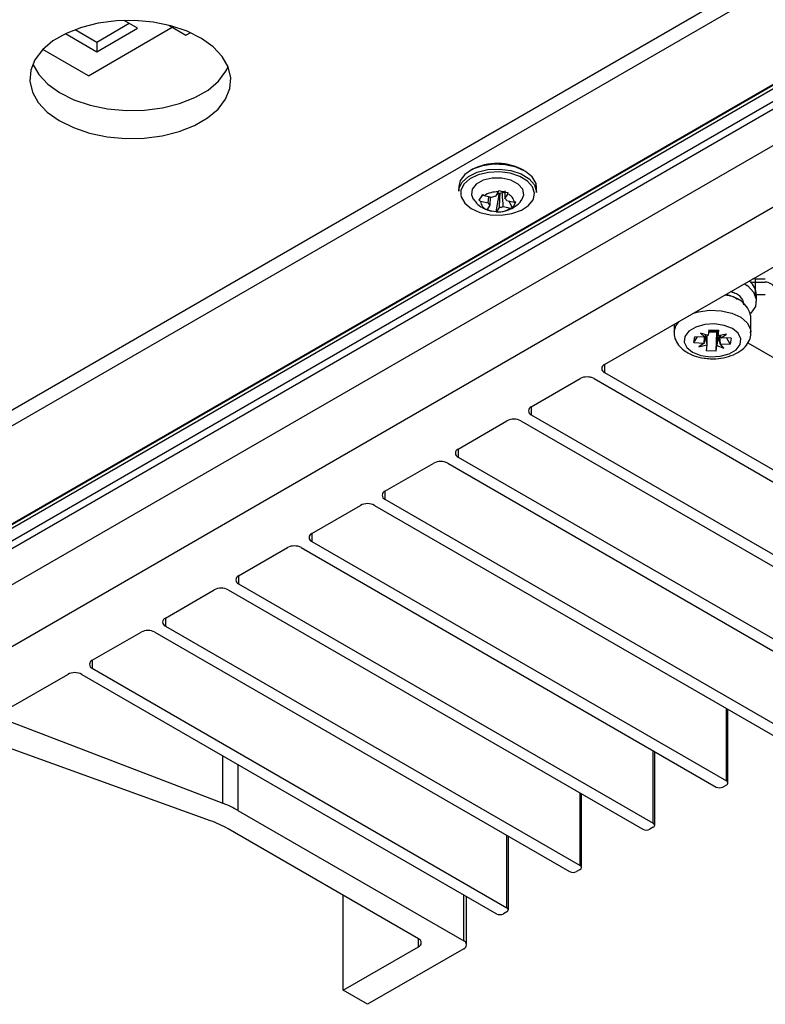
# Model space of a CAD drawing. Header units: millimetres. Extents: x -117 to 444, y -157 to 472.
# Tile 19 of 160: x 352 to 390, y -157 to -107. Entities that reach past the tile are written whole.
import ezdxf

# ---------------------------------------------------------------- set-up
doc = ezdxf.new("R2010")
doc.units = ezdxf.units.MM

msp = doc.modelspace()

# ---------------------------------------------------------------- linework, layer by layer
at = {"color": 7, "linetype": 'Continuous', "lineweight": 25}
for p, q in [((413.362, -98.251), (345.725, -137.297)), ((345.728, -136.891), (413.012, -98.049)), ((414.956, -99.172), (344.131, -140.059)), ((350.048, -127.753), (398.422, -99.827)), ((349.484, -133.859), (407.785, -100.202)), ((349.548, -133.866), (407.849, -100.209)), ((408.005, -100.313), (349.668, -133.99)), ((346.736, -141.67), (417.624, -100.747)), ((350.396, -128.369), (398.77, -100.443)), ((355.988, -108.167), (357.62, -107.214)), ((358.041, -107.457), (357.376, -107.073)), ((359.633, -107.319), (360.503, -107.821)), ((354.402, -107.739), (355.991, -108.656)), ((354.887, -107.532), (355.988, -108.167)), ((355.567, -109.889), (359.8, -107.415)), ((355.991, -108.656), (358.041, -107.457)), ((360.503, -107.821), (360.722, -107.693)), ((355.988, -108.167), (355.991, -108.656)), ((355.567, -109.889), (353.241, -108.547)), ((381.738, -124.525), (406.487, -110.238)), ((374.344, -115.494), (374.34, -115.737)), ((376.343, -115.773), (376.205, -115.995)), ((376.444, -115.829), (376.392, -115.913)), ((376.692, -115.834), (376.548, -115.802)), ((376.681, -115.717), (376.689, -116.103)), ((378.29, -115.797), (378.293, -115.555)), ((375.384, -116.189), (375.571, -115.916)), ((375.454, -116.245), (375.833, -116.329)), ((376.009, -116.047), (375.629, -115.962)), ((375.833, -116.329), (375.87, -116.016)), ((375.945, -116.034), (375.925, -116.445)), ((376.247, -116.776), (376.392, -115.913)), ((376.272, -115.886), (376.392, -115.913)), ((376.689, -116.103), (376.827, -115.881)), ((377.16, -116.303), (376.781, -116.219)), ((377.056, -116.562), (376.897, -116.245)), ((375.925, -116.445), (375.788, -116.667)), ((376.251, -116.768), (376.263, -116.769)), ((376.272, -116.775), (376.409, -116.553)), ((376.605, -116.501), (376.985, -116.586)), ((389.896, -120.187), (389.4, -120.187)), ((389.4, -120.352), (389.896, -120.352)), ((388.343, -120.898), (388.155, -120.823)), ((389.4, -120.981), (389.896, -120.981)), ((389.443, -121.303), (389.443, -120.988)), ((389.168, -122.895), (389.168, -122.079)), ((385.268, -122.487), (385.268, -122.895)), ((387.029, -122.76), (386.992, -123.055)), ((387.029, -122.76), (387.543, -122.782)), ((387.45, -122.8), (387.438, -122.888)), ((387.503, -122.78), (387.505, -123.077)), ((387.505, -123.077), (387.543, -122.782)), ((386.277, -123.412), (386.315, -123.116)), ((386.277, -123.412), (386.458, -123.122)), ((386.826, -123.138), (386.315, -123.116)), ((386.992, -123.055), (386.606, -122.926)), ((386.606, -122.926), (386.826, -123.138)), ((386.788, -123.434), (386.818, -123.137)), ((386.934, -123.011), (386.931, -123.53)), ((387.015, -122.87), (387.438, -122.888)), ((387.407, -123.847), (387.438, -122.888)), ((387.919, -122.982), (387.505, -123.077)), ((387.568, -123.062), (387.61, -123.469)), ((387.648, -123.173), (387.919, -122.982)), ((388.159, -123.194), (387.648, -123.173)), ((388.121, -123.491), (387.94, -123.185)), ((388.159, -123.194), (388.121, -123.491)), ((386.277, -123.412), (386.788, -123.434)), ((386.788, -123.434), (386.516, -123.624)), ((386.516, -123.624), (386.931, -123.53)), ((386.931, -123.53), (386.893, -123.825)), ((387.407, -123.847), (386.893, -123.825)), ((387.407, -123.847), (387.444, -123.552)), ((387.444, -123.552), (387.795, -123.698)), ((387.795, -123.698), (387.61, -123.469)), ((387.61, -123.469), (388.121, -123.491)), ((389.013, -123.419), (402.671, -131.304)), ((381.738, -124.525), (381.738, -124.933)), ((378.026, -126.668), (380.5, -125.239)), ((381.208, -125.239), (402.244, -137.384)), ((381.738, -124.933), (402.774, -137.077)), ((378.026, -126.668), (378.026, -127.076)), ((378.026, -127.076), (399.062, -139.22)), ((374.313, -128.811), (376.788, -127.383)), ((377.495, -127.383), (398.532, -139.527)), ((374.313, -128.811), (374.313, -129.219)), ((374.313, -129.219), (395.35, -141.364)), ((370.601, -130.954), (373.076, -129.526)), ((373.783, -129.526), (394.819, -141.67)), ((370.601, -130.954), (370.601, -131.363)), ((366.889, -133.097), (369.363, -131.669)), ((370.071, -131.669), (391.107, -143.813)), ((370.601, -131.363), (391.637, -143.507)), ((366.889, -133.097), (366.889, -133.506)), ((363.176, -135.24), (365.651, -133.812)), ((366.358, -133.812), (387.395, -145.956)), ((366.889, -133.506), (387.925, -145.65)), ((363.176, -135.24), (363.176, -135.649)), ((363.176, -135.649), (384.213, -147.793)), ((359.464, -137.384), (361.939, -135.955)), ((362.646, -135.955), (383.682, -148.099)), ((359.464, -137.384), (359.464, -137.792)), ((359.464, -137.792), (380.5, -149.936)), ((355.752, -139.527), (358.227, -138.098)), ((358.934, -138.098), (379.97, -150.242)), ((355.752, -139.527), (355.752, -139.935)), ((351.274, -142.111), (354.514, -140.241)), ((355.221, -140.241), (376.258, -152.385)), ((355.752, -139.935), (376.788, -152.079)), ((387.925, -145.65), (387.925, -141.976)), ((387.998, -145.752), (387.998, -142.018)), ((351.352, -142.556), (362.374, -146.778)), ((361.753, -147.667), (349.902, -143.393)), ((384.213, -147.793), (384.213, -144.119)), ((384.286, -147.895), (384.286, -144.161)), ((362.374, -146.778), (362.374, -144.37)), ((363.145, -144.815), (363.145, -147.142)), ((380.5, -149.936), (380.5, -146.262)), ((380.574, -150.038), (380.574, -146.304)), ((387.925, -145.854), (387.748, -145.956)), ((363.145, -147.142), (374.596, -153.753)), ((372.298, -153.65), (362.639, -148.074)), ((384.213, -147.997), (384.036, -148.099)), ((376.788, -152.079), (376.788, -148.405)), ((376.861, -152.181), (376.861, -148.447)), ((380.5, -150.14), (380.324, -150.242)), ((368.48, -156.263), (368.48, -151.446)), ((374.596, -153.753), (374.596, -151.426)), ((374.743, -153.957), (374.743, -151.51)), ((376.788, -152.283), (376.611, -152.385)), ((372.298, -154.059), (372.298, -153.65)), ((368.48, -156.263), (372.298, -154.059)), ((374.596, -154.161), (369.717, -156.977)), ((369.717, -156.977), (368.48, -156.263))]:
    msp.add_line(p, q, dxfattribs=at)
at = {"color": 7, "linetype": 'Continuous', "lineweight": 25, "flags": 128}
for points in [[(361.286, -107.984), (360.562, -107.624), (359.74, -107.347), (358.847, -107.162), (357.915, -107.077), (356.975, -107.093), (356.059, -107.21), (355.198, -107.425), (354.422, -107.729), (353.756, -108.113), (353.224, -108.564), (352.844, -109.066), (352.629, -109.602), (352.585, -110.154), (352.715, -110.702), (353.014, -111.229), (353.472, -111.717), (354.073, -112.148), (354.797, -112.509), (355.619, -112.786), (356.511, -112.97), (357.443, -113.056), (358.384, -113.04), (359.3, -112.923), (360.161, -112.708), (360.937, -112.403), (361.602, -112.019), (362.134, -111.569), (362.515, -111.067), (362.73, -110.531), (362.774, -109.979), (362.644, -109.43), (362.345, -108.903), (361.887, -108.416), (361.286, -107.984)], [(352.735, -109.283), (352.737, -109.286), (353.036, -109.813), (353.494, -110.301), (354.095, -110.732), (354.819, -111.092), (355.641, -111.37), (356.533, -111.554), (357.465, -111.64), (358.405, -111.624), (359.321, -111.506), (360.182, -111.292), (360.959, -110.987), (361.624, -110.603), (362.156, -110.152), (362.536, -109.65), (362.645, -109.434)], [(378.293, -115.555), (378.263, -115.341), (378.075, -115.012), (377.731, -114.728), (377.261, -114.515), (376.707, -114.391), (376.119, -114.368), (375.549, -114.449), (375.047, -114.624), (374.658, -114.88), (374.417, -115.193), (374.344, -115.494)], [(374.34, -115.737), (374.355, -115.605), (374.514, -115.274), (374.832, -114.986), (375.283, -114.768), (375.825, -114.639), (376.411, -114.61), (376.988, -114.684)], [(376.953, -114.819), (376.405, -114.749), (375.849, -114.777), (375.334, -114.9), (374.906, -115.107), (374.604, -115.38), (374.453, -115.694), (374.445, -115.923)], [(378.14, -116.115), (378.188, -115.838), (378.09, -115.514), (377.834, -115.219), (377.444, -114.981), (376.953, -114.819)], [(376.988, -114.684), (377.505, -114.854), (377.917, -115.105), (378.186, -115.415), (378.289, -115.757), (378.29, -115.797)], [(377.54, -116.174), (377.648, -115.917), (377.592, -115.63), (377.363, -115.372), (376.993, -115.178), (376.531, -115.075), (376.039, -115.077), (375.585, -115.182), (375.229, -115.378), (375.02, -115.637), (374.985, -115.924), (375.08, -116.14)], [(374.445, -115.923), (374.468, -116.022), (374.646, -116.335), (374.973, -116.605), (375.419, -116.807), (375.944, -116.924), (376.503, -116.946), (377.044, -116.87), (377.521, -116.703), (377.89, -116.46), (378.119, -116.163), (378.14, -116.115)], [(389.4, -120.187), (389.295, -120.183), (389.265, -120.18)], [(388.841, -120.424), (389.002, -120.536), (389.304, -120.857), (389.438, -121.214), (389.391, -121.579), (389.168, -121.921), (389.153, -121.937)], [(386.26, -121.915), (386.504, -121.848), (387.07, -121.773), (387.65, -121.797), (388.191, -121.92), (388.646, -122.129), (388.974, -122.406), (389.146, -122.726), (389.168, -122.892)], [(385.268, -122.875), (385.354, -122.564), (385.519, -122.342)], [(387.111, -124.138), (387.612, -124.109), (388.066, -123.982), (388.417, -123.774), (388.623, -123.509), (388.661, -123.219), (388.524, -122.939), (388.229, -122.704), (387.813, -122.54), (387.325, -122.469), (386.824, -122.498), (386.37, -122.624), (386.019, -122.833), (385.812, -123.098), (385.775, -123.388), (385.912, -123.667), (386.207, -123.903), (386.623, -124.067), (387.111, -124.138)]]:
    msp.add_lwpolyline(points, dxfattribs=at)
at = {"color": 7, "linetype": 'Continuous', "lineweight": 25}
for centre, radius, start, end in [((376.294, -117.103), 2.776, 60.6392, 117.6135), ((376.264, -116.919), 1.148, 86.0957, 123.5679), ((376.325, -115.129), 0.711, 268.1514, 279.6725), ((376.345, -115.244), 0.594, 279.6327, 290.0309), ((375.929, -116.212), 0.476, 183.9072, 252.7257), ((376.079, -116.23), 0.265, 202.096, 234.537), ((376.277, -116.664), 0.673, 96.1583, 113.5053), ((376.535, -116.319), 0.265, 22.096, 54.537), ((376.685, -116.336), 0.476, 3.9072, 72.7257), ((376.35, -115.629), 1.148, 266.0957, 303.5679), ((376.337, -115.885), 0.673, 276.1583, 293.5053), ((388.525, -121.02), 0.918, 1.9589, 50.9412), ((389.394, -119.397), 0.955, 252.3349, 270.3567), ((389.922, -120.847), 0.496, 23.7275, 93.0846), ((387.802, -122.416), 1.407, 13.8751, 88.9476), ((387.217, -122.148), 0.693, 253.6792, 289.6036), ((381.815, -124.729), 0.218, 110.7834, 249.2166), ((380.854, -125.922), 0.769, 62.6097, 117.3903), ((378.103, -126.872), 0.218, 110.7834, 249.2166), ((377.142, -128.065), 0.769, 62.6097, 117.3903), ((374.391, -129.015), 0.218, 110.7834, 249.2166), ((373.429, -130.208), 0.769, 62.6097, 117.3903), ((370.678, -131.158), 0.218, 110.7834, 249.2166), ((369.717, -132.351), 0.769, 62.6097, 117.3903), ((366.966, -133.302), 0.218, 110.7834, 249.2166), ((366.005, -134.494), 0.769, 62.6097, 117.3903), ((363.254, -135.445), 0.218, 110.7834, 249.2166), ((362.292, -136.637), 0.769, 62.6097, 117.3903), ((359.541, -137.588), 0.218, 110.7834, 249.2166), ((358.58, -138.78), 0.769, 62.6097, 117.3903), ((355.829, -139.731), 0.218, 110.7834, 249.2166), ((354.868, -140.923), 0.769, 62.6097, 117.3903), ((387.886, -145.752), 0.109, 290.7834, 69.2166), ((387.571, -145.615), 0.384, 242.6097, 297.3903), ((360.451, -151.85), 5.424, 60.2142, 69.2314), ((359.901, -152.868), 5.521, 60.2702, 70.4018), ((384.174, -147.895), 0.109, 290.7834, 69.2166), ((383.859, -147.758), 0.384, 242.6097, 297.3903), ((380.147, -149.901), 0.384, 242.6097, 297.3903), ((380.462, -150.038), 0.109, 290.7834, 69.2166), ((376.749, -152.181), 0.109, 290.7834, 69.2166), ((376.435, -152.044), 0.384, 242.6097, 297.3903), ((372.221, -153.855), 0.218, 290.7834, 69.2166), ((374.519, -153.957), 0.218, 290.7834, 69.2166)]:
    msp.add_arc(centre, radius, start, end, dxfattribs=at)
for centre, major_axis, ratio, start_param, end_param in [((387.107, -123.09), (0.409, 1.51), 0.145156, 1.604008, 1.839467), ((387.095, -123.185), (0.382, 1.824), 0.146864, 1.504627, 1.575329), ((387.268, -122.94), (-0.153, 1.831), 0.220044, 1.629575, 1.880361), ((387.136, -123.103), (0.252, 1.861), 0.199693, 4.49596, 4.737026), ((387.343, -122.93), (-0.44, 1.522), 0.072532, 4.32919, 4.574373), ((387.328, -123.195), (-0.342, 1.854), 0.168997, 4.693494, 4.759982)]:
    msp.add_ellipse(centre, major_axis=major_axis, ratio=ratio, start_param=start_param, end_param=end_param, dxfattribs=at)
for points in [[(376.369, -115.692), (376.36, -115.72), (376.351, -115.747), (376.343, -115.773)], [(376.369, -115.692), (376.532, -115.742), (376.697, -115.779), (376.853, -115.8)], [(376.409, -116.553), (376.421, -116.312), (376.432, -116.071), (376.444, -115.829)], [(376.605, -116.501), (376.587, -116.268), (376.568, -116.035), (376.548, -115.802)], [(376.827, -115.881), (376.836, -115.855), (376.844, -115.828), (376.853, -115.8)], [(375.384, -116.189), (375.43, -116.114), (375.49, -116.018), (375.56, -115.907)], [(375.384, -116.189), (375.407, -116.208), (375.43, -116.227), (375.454, -116.245)], [(375.629, -115.962), (375.606, -115.944), (375.583, -115.926), (375.56, -115.907)], [(377.231, -116.279), (377.185, -116.395), (377.125, -116.492), (377.056, -116.562)], [(377.231, -116.279), (377.208, -116.288), (377.184, -116.296), (377.16, -116.303)], [(375.788, -116.667), (375.779, -116.668), (375.771, -116.669), (375.763, -116.668)], [(376.247, -116.776), (376.083, -116.768), (375.917, -116.731), (375.763, -116.668)], [(376.247, -116.776), (376.255, -116.777), (376.263, -116.776), (376.272, -116.775)], [(376.985, -116.586), (377.009, -116.579), (377.032, -116.571), (377.056, -116.562)], [(387.444, -123.552), (387.446, -123.302), (387.448, -123.051), (387.45, -122.8)]]:
    msp.add_open_spline(points, degree=3, dxfattribs=at)
for points, knots in [([(375.095, -116.141), (375.144, -116.21), (375.264, -116.379), (375.495, -116.557), (375.68, -116.63), (375.751, -116.657)], [0, 0, 0, 0, 0.297667, 0.732197, 1, 1, 1, 1]), ([(376.263, -116.769), (376.29, -116.772), (376.485, -116.796), (376.825, -116.717), (377.215, -116.51), (377.452, -116.32), (377.526, -116.186), (377.533, -116.174)], [0, 0, 0, 0, 0.0572111, 0.4023263, 0.6860682, 0.9712343, 1, 1, 1, 1]), ([(375.751, -116.657), (375.793, -116.678), (375.868, -116.715), (375.949, -116.733), (375.984, -116.741)], [0, 0, 0, 0, 0.567396, 1, 1, 1, 1]), ([(389.4, -120.352), (389.4, -120.311), (389.4, -120.272), (389.4, -120.213), (389.4, -120.193), (389.4, -120.187)], [0, 0, 0, 0, 0.5, 0.5, 1, 1, 1, 1]), ([(389.4, -120.979), (389.4, -120.98), (389.4, -120.982), (389.4, -120.967), (389.4, -120.915), (389.4, -120.821), (389.4, -120.728), (389.4, -120.649), (389.4, -120.567), (389.4, -120.463), (389.4, -120.396), (389.4, -120.352)], [0, 0, 0, 0, 0.017225, 0.1099406, 0.2824181, 0.4548956, 0.5476112, 0.6421521, 0.7365359, 0.8288187, 1, 1, 1, 1]), ([(388.8, -121.502), (388.79, -121.412), (388.77, -121.21), (388.522, -120.965), (388.257, -120.872), (388.164, -120.84)], [0, 0, 0, 0, 0.343495, 0.769271, 1, 1, 1, 1]), ([(388.468, -121.226), (388.456, -121.215), (388.344, -121.106), (388.116, -121.013), (387.891, -120.989), (387.868, -120.986)], [0, 0, 0, 0, 0.098875, 0.905761, 1, 1, 1, 1]), ([(385.277, -122.866), (385.274, -122.884), (385.248, -123.029), (385.337, -123.302), (385.541, -123.626), (385.862, -123.892), (386.28, -124.093), (386.71, -124.202), (386.989, -124.222), (387.09, -124.229)], [0, 0, 0, 0, 0.024385, 0.190013, 0.350433, 0.518805, 0.701618, 0.892554, 1, 1, 1, 1]), ([(387.09, -124.229), (387.186, -124.231), (387.464, -124.235), (387.92, -124.165), (388.412, -123.988), (388.802, -123.725), (389.053, -123.397), (389.174, -123.107), (389.155, -122.938), (389.15, -122.891)], [0, 0, 0, 0, 0.095045, 0.272688, 0.453734, 0.640747, 0.796646, 0.943873, 1, 1, 1, 1])]:
    msp.add_open_spline(points, degree=3, knots=knots, dxfattribs=at)

doc.saveas('drawing.dxf')
